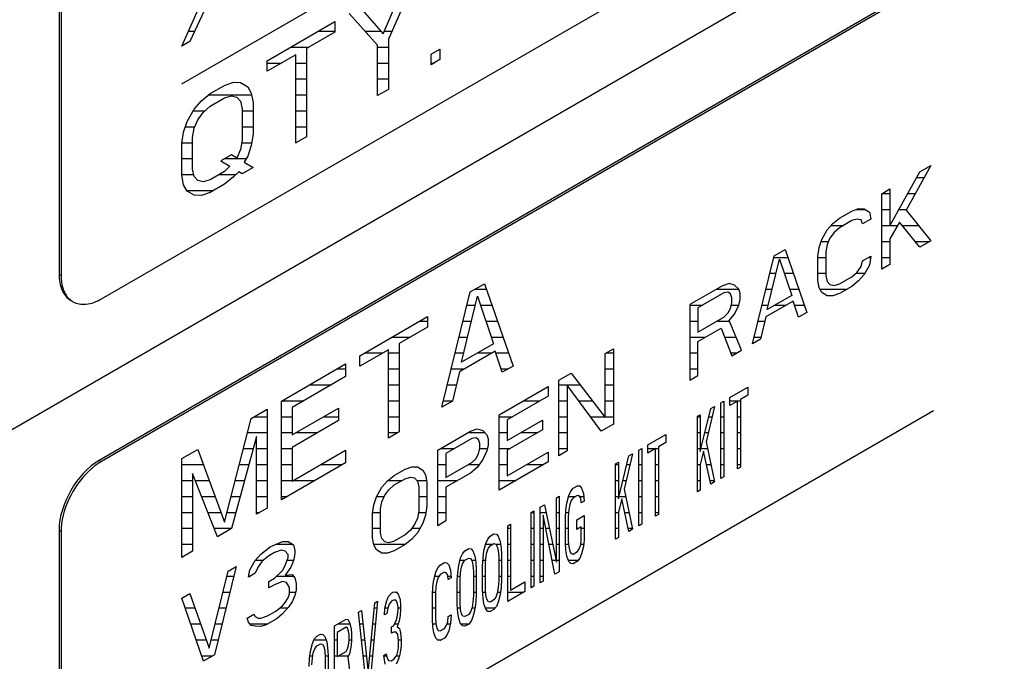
# Model space of a CAD drawing. Header units: millimetres. Extents: x 0 to 5600, y -1552 to 3960.
# Tile 149 of 199: x 4809 to 4843, y 2500 to 2522. Entities that reach past the tile are written whole.
import ezdxf

# ---------------------------------------------------------------- set-up
doc = ezdxf.new("R2010")
doc.units = ezdxf.units.MM
doc.header["$LTSCALE"] = 308
doc.layers.get('0').update_dxf_attribs({"linetype": 'CONTINUOUS'})

msp = doc.modelspace()

# ---------------------------------------------------------------- linework, layer by layer
at = {"color": 7, "linetype": 'Continuous'}
for p, q in [((4605.406, 2390.465), (4890.016, 2554.783)), ((4811.71, 2512.35), (4879.592, 2551.541)), ((4810.225, 2549.133), (4810.225, 2513.207)), ((4810.296, 2549.093), (4810.296, 2513.166)), ((4879.521, 2545.867), (4811.639, 2506.675)), ((4879.592, 2545.826), (4811.71, 2506.634)), ((4814.538, 2519.903), (4840.97, 2535.163)), ((4822.803, 2523.755), (4821.801, 2521.479)), ((4821.613, 2521.666), (4822.427, 2523.538)), ((4814.538, 2521.229), (4815.352, 2523.054)), ((4815.496, 2522.855), (4814.826, 2521.395)), ((4821.425, 2521.262), (4820.424, 2522.382)), ((4820.799, 2522.599), (4821.613, 2521.666)), ((4817.544, 2520.719), (4819.923, 2522.093)), ((4819.923, 2522.093), (4819.923, 2521.723)), ((4819.923, 2521.723), (4818.921, 2521.145)), ((4814.826, 2521.395), (4814.538, 2521.229)), ((4821.801, 2521.479), (4821.801, 2519.707)), ((4818.921, 2521.145), (4818.921, 2518.044)), ((4821.425, 2519.49), (4821.425, 2521.262)), ((4823.304, 2520.944), (4823.617, 2521.124)), ((4823.304, 2520.574), (4823.304, 2520.944)), ((4823.617, 2521.124), (4823.617, 2520.755)), ((4818.545, 2520.928), (4817.544, 2520.35)), ((4817.544, 2520.35), (4817.544, 2520.719)), ((4818.545, 2517.827), (4818.545, 2520.928)), ((4823.617, 2520.755), (4823.304, 2520.574)), ((4816.041, 2519.851), (4816.354, 2519.958)), ((4816.354, 2519.958), (4816.604, 2519.955)), ((4816.604, 2519.955), (4816.855, 2519.805)), ((4815.227, 2519.308), (4815.54, 2519.562)), ((4815.54, 2519.562), (4816.041, 2519.851)), ((4816.855, 2519.805), (4816.98, 2519.582)), ((4816.98, 2519.582), (4817.043, 2519.249)), ((4821.801, 2519.707), (4821.425, 2519.49)), ((4814.977, 2519.015), (4815.227, 2519.308)), ((4815.54, 2519.119), (4816.041, 2519.408)), ((4816.041, 2519.408), (4816.291, 2519.479)), ((4816.291, 2519.479), (4816.479, 2519.44)), ((4816.479, 2519.44), (4816.604, 2519.291)), ((4816.604, 2519.291), (4816.667, 2519.032)), ((4817.043, 2519.249), (4817.043, 2518.141)), ((4814.726, 2518.576), (4814.977, 2519.015)), ((4815.102, 2518.645), (4815.29, 2518.901)), ((4815.29, 2518.901), (4815.54, 2519.119)), ((4816.667, 2519.032), (4816.667, 2517.924)), ((4814.601, 2518.208), (4814.726, 2518.576)), ((4814.977, 2518.351), (4815.102, 2518.645)), ((4814.538, 2517.803), (4814.601, 2518.208)), ((4814.914, 2518.02), (4814.977, 2518.351)), ((4814.914, 2516.912), (4814.914, 2518.02)), ((4816.667, 2517.924), (4816.604, 2517.593)), ((4817.043, 2518.141), (4816.98, 2517.736)), ((4818.921, 2518.044), (4818.545, 2517.827)), ((4814.538, 2516.695), (4814.538, 2517.803)), ((4816.604, 2517.593), (4816.479, 2517.299)), ((4816.98, 2517.736), (4816.855, 2517.368)), ((4816.291, 2517.412), (4815.916, 2517.195)), ((4815.916, 2517.195), (4816.229, 2517.007)), ((4816.479, 2517.299), (4816.291, 2517.412)), ((4816.855, 2517.368), (4816.73, 2517.148)), ((4816.73, 2517.148), (4817.043, 2516.96)), ((4814.977, 2516.653), (4814.914, 2516.912)), ((4816.041, 2516.824), (4815.54, 2516.535)), ((4816.229, 2517.007), (4816.041, 2516.824)), ((4816.542, 2516.818), (4816.354, 2516.636)), ((4816.667, 2516.743), (4816.542, 2516.818)), ((4817.043, 2516.96), (4816.667, 2516.743)), ((4839.434, 2514.912), (4840.488, 2516.819)), ((4840.871, 2517.04), (4840.009, 2515.47)), ((4840.488, 2516.819), (4840.871, 2517.04)), ((4814.601, 2516.362), (4814.538, 2516.695)), ((4815.102, 2516.504), (4814.977, 2516.653)), ((4815.29, 2516.464), (4815.102, 2516.504)), ((4815.54, 2516.535), (4815.29, 2516.464)), ((4816.354, 2516.636), (4816.041, 2516.381)), ((4814.726, 2516.139), (4814.601, 2516.362)), ((4814.977, 2515.988), (4814.726, 2516.139)), ((4815.54, 2516.092), (4815.227, 2515.985)), ((4816.041, 2516.381), (4815.54, 2516.092)), ((4839.147, 2516.045), (4839.434, 2516.211)), ((4839.434, 2516.211), (4839.434, 2514.912)), ((4815.227, 2515.985), (4814.977, 2515.988)), ((4839.147, 2513.392), (4839.147, 2516.045)), ((4837.663, 2515.188), (4838.094, 2515.437)), ((4838.094, 2515.437), (4838.333, 2515.519)), ((4838.333, 2515.519), (4838.525, 2515.516)), ((4838.525, 2515.516), (4838.716, 2515.401)), ((4838.716, 2515.401), (4838.764, 2515.147)), ((4840.009, 2515.47), (4840.871, 2514.387)), ((4837.424, 2514.994), (4837.663, 2515.188)), ((4838.094, 2515.098), (4837.663, 2514.85)), ((4838.285, 2515.152), (4838.094, 2515.098)), ((4838.429, 2515.122), (4838.285, 2515.152)), ((4838.477, 2514.981), (4838.429, 2515.122)), ((4838.764, 2515.147), (4838.477, 2514.981)), ((4839.769, 2515.049), (4839.434, 2514.461)), ((4840.488, 2514.165), (4839.769, 2515.049)), ((4837.041, 2514.434), (4837.232, 2514.77)), ((4837.232, 2514.77), (4837.424, 2514.994)), ((4837.663, 2514.85), (4837.471, 2514.682)), ((4836.945, 2514.153), (4837.041, 2514.434)), ((4837.328, 2514.487), (4837.232, 2514.262)), ((4837.471, 2514.682), (4837.328, 2514.487)), ((4839.434, 2514.461), (4839.434, 2513.557)), ((4840.871, 2514.387), (4840.488, 2514.165)), ((4835.365, 2513.861), (4835.748, 2514.083)), ((4835.748, 2514.083), (4836.514, 2511.871)), ((4836.897, 2513.843), (4836.945, 2514.153)), ((4837.232, 2514.262), (4837.184, 2514.008)), ((4834.599, 2510.766), (4835.365, 2513.861)), ((4835.125, 2511.973), (4835.556, 2513.746)), ((4835.556, 2513.746), (4835.987, 2512.471)), ((4836.897, 2512.996), (4836.897, 2513.843)), ((4837.184, 2514.008), (4837.184, 2513.162)), ((4838.429, 2513.485), (4838.477, 2513.682)), ((4838.477, 2513.682), (4838.764, 2513.848)), ((4838.764, 2513.848), (4838.716, 2513.538)), ((4838.285, 2513.289), (4838.429, 2513.485)), ((4838.716, 2513.538), (4838.525, 2513.202)), ((4839.434, 2513.557), (4839.147, 2513.392)), ((4810.225, 2513.207), (4810.296, 2513.166)), ((4836.945, 2512.741), (4836.897, 2512.996)), ((4837.184, 2513.162), (4837.232, 2512.963)), ((4837.663, 2512.873), (4838.094, 2513.122)), ((4838.094, 2513.122), (4838.285, 2513.289)), ((4838.333, 2512.978), (4838.094, 2512.783)), ((4838.525, 2513.202), (4838.333, 2512.978)), ((4824.681, 2512.592), (4825.182, 2512.881)), ((4825.182, 2512.881), (4826.184, 2509.99)), ((4833.546, 2512.811), (4832.396, 2512.148)), ((4833.785, 2512.893), (4833.546, 2512.811)), ((4833.976, 2512.834), (4833.785, 2512.893)), ((4834.12, 2512.691), (4833.976, 2512.834)), ((4834.168, 2512.549), (4834.12, 2512.691)), ((4837.041, 2512.571), (4836.945, 2512.741)), ((4837.232, 2512.963), (4837.328, 2512.849)), ((4837.328, 2512.849), (4837.471, 2512.819)), ((4837.471, 2512.819), (4837.663, 2512.873)), ((4838.094, 2512.783), (4837.663, 2512.535)), ((4823.679, 2508.544), (4824.681, 2512.592)), ((4824.368, 2510.123), (4824.931, 2512.441)), ((4824.931, 2512.441), (4825.495, 2510.773)), ((4833.593, 2512.556), (4832.684, 2512.031)), ((4833.737, 2512.583), (4833.593, 2512.556)), ((4833.833, 2512.525), (4833.737, 2512.583)), ((4833.881, 2512.384), (4833.833, 2512.525)), ((4833.881, 2512.214), (4833.881, 2512.384)), ((4834.12, 2512.127), (4834.168, 2512.324)), ((4834.168, 2512.324), (4834.168, 2512.549)), ((4835.987, 2512.471), (4835.125, 2511.973)), ((4837.232, 2512.455), (4837.041, 2512.571)), ((4837.424, 2512.453), (4837.232, 2512.455)), ((4837.663, 2512.535), (4837.424, 2512.453)), ((4832.396, 2512.148), (4832.396, 2509.494)), ((4832.684, 2512.031), (4832.684, 2511.184)), ((4833.737, 2511.849), (4833.833, 2512.017)), ((4833.833, 2512.017), (4833.881, 2512.214)), ((4833.976, 2511.818), (4834.12, 2512.127)), ((4836.035, 2512.272), (4835.078, 2511.72)), ((4836.227, 2511.705), (4836.035, 2512.272)), ((4820.799, 2510.351), (4823.178, 2511.725)), ((4823.178, 2511.725), (4823.178, 2511.356)), ((4832.684, 2511.184), (4833.593, 2511.71)), ((4833.593, 2511.71), (4833.737, 2511.849)), ((4833.785, 2511.594), (4833.976, 2511.818)), ((4834.216, 2510.544), (4833.785, 2511.594)), ((4835.078, 2511.72), (4834.886, 2510.931)), ((4836.514, 2511.871), (4836.227, 2511.705)), ((4823.178, 2511.356), (4822.177, 2510.777)), ((4832.684, 2510.846), (4833.498, 2511.315)), ((4833.498, 2511.315), (4833.881, 2510.351)), ((4834.886, 2510.931), (4834.599, 2510.766)), ((4821.801, 2510.56), (4820.799, 2509.982)), ((4821.801, 2507.459), (4821.801, 2510.56)), ((4822.177, 2510.777), (4822.177, 2507.676)), ((4825.495, 2510.773), (4824.368, 2510.123)), ((4829.428, 2510.434), (4829.715, 2510.6)), ((4829.715, 2510.6), (4829.715, 2507.946)), ((4832.684, 2509.66), (4832.684, 2510.846)), ((4820.799, 2509.982), (4820.799, 2510.351)), ((4825.557, 2510.514), (4824.305, 2509.791)), ((4825.808, 2509.773), (4825.557, 2510.514)), ((4829.428, 2508.176), (4829.428, 2510.434)), ((4833.881, 2510.351), (4834.216, 2510.544)), ((4818.044, 2508.761), (4820.298, 2510.062)), ((4820.298, 2510.062), (4820.298, 2509.619)), ((4826.184, 2509.99), (4825.808, 2509.773)), ((4820.298, 2509.619), (4818.42, 2508.535)), ((4824.305, 2509.791), (4824.055, 2508.761)), ((4827.8, 2509.494), (4828.231, 2509.743)), ((4828.231, 2509.743), (4829.428, 2508.176)), ((4832.396, 2509.494), (4832.684, 2509.66)), ((4825.694, 2508.278), (4827.417, 2509.273)), ((4827.417, 2509.273), (4827.417, 2508.934)), ((4827.8, 2506.84), (4827.8, 2509.494)), ((4829.284, 2507.697), (4828.088, 2509.321)), ((4828.088, 2509.321), (4828.088, 2507.006)), ((4833.809, 2508.881), (4834.446, 2509.248)), ((4834.446, 2509.248), (4834.446, 2508.966)), ((4827.417, 2508.934), (4825.981, 2508.105)), ((4833.809, 2508.598), (4833.809, 2508.881)), ((4834.446, 2508.966), (4834.177, 2508.811)), ((4816.98, 2508.146), (4817.544, 2508.471)), ((4817.544, 2508.471), (4817.544, 2505.001)), ((4818.044, 2505.291), (4818.044, 2508.761)), ((4818.42, 2508.535), (4818.42, 2507.575)), ((4818.42, 2507.575), (4820.048, 2508.515)), ((4820.048, 2508.515), (4820.048, 2508.072)), ((4824.055, 2508.761), (4823.679, 2508.544)), ((4832.77, 2506.982), (4833.139, 2508.494)), ((4833.273, 2508.571), (4832.971, 2507.324)), ((4833.139, 2508.494), (4833.273, 2508.571)), ((4833.49, 2508.697), (4833.591, 2508.755)), ((4833.49, 2506.043), (4833.49, 2508.697)), ((4833.591, 2508.755), (4833.591, 2506.101)), ((4834.077, 2508.753), (4833.809, 2508.598)), ((4834.077, 2506.382), (4834.077, 2508.753)), ((4834.177, 2508.811), (4834.177, 2506.44)), ((4814.538, 2493.162), (4840.97, 2508.422)), ((4816.041, 2504.503), (4816.98, 2508.146)), ((4825.694, 2505.624), (4825.694, 2508.278)), ((4832.669, 2508.223), (4832.77, 2508.281)), ((4832.669, 2505.569), (4832.669, 2508.223)), ((4832.77, 2508.281), (4832.77, 2506.982)), ((4820.048, 2508.072), (4818.42, 2507.132)), ((4824.688, 2507.697), (4824.928, 2507.779)), ((4824.928, 2507.779), (4825.119, 2507.72)), ((4825.981, 2508.105), (4825.981, 2507.371)), ((4825.981, 2507.371), (4827.226, 2508.09)), ((4827.226, 2508.09), (4827.226, 2507.751)), ((4829.715, 2507.946), (4829.284, 2507.697)), ((4817.168, 2507.516), (4816.291, 2504.278)), ((4817.168, 2504.784), (4817.168, 2507.516)), ((4822.177, 2507.676), (4821.801, 2507.459)), ((4823.539, 2507.034), (4824.688, 2507.697)), ((4824.736, 2507.443), (4823.827, 2506.918)), ((4824.88, 2507.469), (4824.736, 2507.443)), ((4824.976, 2507.412), (4824.88, 2507.469)), ((4825.119, 2507.72), (4825.263, 2507.577)), ((4825.263, 2507.577), (4825.311, 2507.436)), ((4825.311, 2507.436), (4825.311, 2507.21)), ((4827.226, 2507.751), (4825.981, 2507.032)), ((4830.927, 2507.217), (4831.563, 2507.584)), ((4831.563, 2507.584), (4831.563, 2507.302)), ((4818.42, 2507.132), (4818.42, 2505.95)), ((4825.023, 2507.27), (4824.976, 2507.412)), ((4824.976, 2506.903), (4825.023, 2507.1)), ((4825.023, 2507.1), (4825.023, 2507.27)), ((4825.311, 2507.21), (4825.263, 2507.013)), ((4830.608, 2507.033), (4830.709, 2507.091)), ((4830.709, 2507.091), (4830.709, 2504.437)), ((4830.927, 2506.934), (4830.927, 2507.217)), ((4831.195, 2507.089), (4830.927, 2506.934)), ((4831.195, 2504.718), (4831.195, 2507.089)), ((4831.563, 2507.302), (4831.295, 2507.147)), ((4831.295, 2507.147), (4831.295, 2504.776)), ((4832.971, 2507.324), (4833.273, 2505.917)), ((4814.538, 2506.736), (4815.102, 2507.062)), ((4815.102, 2507.062), (4816.041, 2504.503)), ((4818.42, 2505.95), (4820.298, 2507.035)), ((4820.298, 2507.035), (4820.298, 2506.592)), ((4823.539, 2504.38), (4823.539, 2507.034)), ((4823.827, 2506.918), (4823.827, 2506.071)), ((4824.88, 2506.735), (4824.976, 2506.903)), ((4825.263, 2507.013), (4825.119, 2506.704)), ((4825.981, 2507.032), (4825.981, 2506.129)), ((4825.981, 2506.129), (4827.417, 2506.958)), ((4827.417, 2506.958), (4827.417, 2506.619)), ((4828.088, 2507.006), (4827.8, 2506.84)), ((4829.888, 2505.318), (4830.256, 2506.83)), ((4830.39, 2506.907), (4830.089, 2505.66)), ((4830.256, 2506.83), (4830.39, 2506.907)), ((4830.608, 2504.379), (4830.608, 2507.033)), ((4832.887, 2506.993), (4832.77, 2506.531)), ((4833.139, 2505.84), (4832.887, 2506.993)), ((4811.639, 2506.675), (4811.71, 2506.634)), ((4814.538, 2503.266), (4814.538, 2506.736)), ((4820.298, 2506.592), (4818.044, 2505.291)), ((4822.39, 2506.371), (4822.63, 2506.452)), ((4822.63, 2506.452), (4822.821, 2506.45)), ((4822.821, 2506.45), (4823.013, 2506.335)), ((4823.827, 2506.071), (4824.736, 2506.596)), ((4824.928, 2506.424), (4824.688, 2506.229)), ((4824.736, 2506.596), (4824.88, 2506.735)), ((4825.119, 2506.704), (4824.928, 2506.424)), ((4827.417, 2506.619), (4825.694, 2505.624)), ((4829.787, 2506.559), (4829.888, 2506.617)), ((4829.787, 2503.905), (4829.787, 2506.559)), ((4829.888, 2506.617), (4829.888, 2505.318)), ((4832.77, 2506.531), (4832.77, 2505.627)), ((4834.177, 2506.44), (4834.077, 2506.382)), ((4815.791, 2503.989), (4814.914, 2506.215)), ((4814.914, 2506.215), (4814.914, 2503.483)), ((4821.768, 2505.955), (4822.007, 2506.149)), ((4822.007, 2506.149), (4822.39, 2506.371)), ((4822.39, 2506.032), (4822.582, 2506.086)), ((4822.582, 2506.086), (4822.725, 2506.056)), ((4822.725, 2506.056), (4822.821, 2505.942)), ((4823.013, 2506.335), (4823.108, 2506.164)), ((4823.108, 2506.164), (4823.156, 2505.91)), ((4824.688, 2506.229), (4823.827, 2505.732)), ((4833.591, 2506.101), (4833.49, 2506.043)), ((4821.385, 2505.395), (4821.576, 2505.731)), ((4821.576, 2505.731), (4821.768, 2505.955)), ((4821.816, 2505.644), (4822.007, 2505.811)), ((4822.007, 2505.811), (4822.39, 2506.032)), ((4822.821, 2505.942), (4822.869, 2505.744)), ((4822.869, 2505.744), (4822.869, 2504.897)), ((4823.156, 2505.91), (4823.156, 2505.063)), ((4823.827, 2505.732), (4823.827, 2504.546)), ((4828.296, 2505.698), (4828.447, 2505.785)), ((4828.447, 2505.785), (4828.53, 2505.777)), ((4828.53, 2505.777), (4828.597, 2505.702)), ((4828.597, 2505.702), (4828.664, 2505.515)), ((4833.273, 2505.917), (4833.139, 2505.84)), ((4821.289, 2505.114), (4821.385, 2505.395)), ((4821.576, 2505.223), (4821.672, 2505.448)), ((4821.672, 2505.448), (4821.816, 2505.644)), ((4827.709, 2505.359), (4827.81, 2505.417)), ((4827.709, 2503.101), (4827.709, 2505.359)), ((4827.81, 2505.417), (4827.81, 2502.764)), ((4828.078, 2505.177), (4828.145, 2505.441)), ((4828.145, 2505.441), (4828.212, 2505.593)), ((4828.212, 2505.593), (4828.296, 2505.698)), ((4828.296, 2505.359), (4828.229, 2505.264)), ((4828.447, 2505.446), (4828.296, 2505.359)), ((4828.514, 2505.428), (4828.447, 2505.446)), ((4828.564, 2505.344), (4828.514, 2505.428)), ((4828.664, 2505.515), (4828.681, 2505.243)), ((4830.089, 2505.66), (4830.39, 2504.253)), ((4832.77, 2505.627), (4832.669, 2505.569)), ((4821.241, 2504.804), (4821.289, 2505.114)), ((4821.528, 2504.97), (4821.576, 2505.223)), ((4823.156, 2505.063), (4823.108, 2504.753)), ((4827.14, 2505.03), (4827.29, 2505.117)), ((4827.14, 2502.377), (4827.14, 2505.03)), ((4827.29, 2505.117), (4827.709, 2503.101)), ((4828.044, 2504.932), (4828.078, 2505.177)), ((4828.179, 2505.122), (4828.145, 2504.933)), ((4828.229, 2505.264), (4828.179, 2505.122)), ((4828.581, 2505.185), (4828.564, 2505.344)), ((4828.681, 2505.243), (4828.581, 2505.185)), ((4830.005, 2505.329), (4829.888, 2504.867)), ((4830.256, 2504.176), (4830.005, 2505.329)), ((4817.544, 2505.001), (4817.168, 2504.784)), ((4821.241, 2503.957), (4821.241, 2504.804)), ((4821.528, 2504.123), (4821.528, 2504.97)), ((4822.869, 2504.897), (4822.821, 2504.643)), ((4823.108, 2504.753), (4823.013, 2504.472)), ((4826.821, 2504.846), (4826.922, 2504.904)), ((4826.821, 2502.193), (4826.821, 2504.846)), ((4826.922, 2504.904), (4826.922, 2502.251)), ((4827.659, 2502.676), (4827.24, 2504.749)), ((4827.24, 2504.749), (4827.24, 2502.435)), ((4828.028, 2504.64), (4828.044, 2504.932)), ((4828.145, 2504.933), (4828.128, 2504.698)), ((4828.128, 2504.698), (4828.128, 2503.851)), ((4828.43, 2504.589), (4828.681, 2504.735)), ((4828.681, 2504.735), (4828.681, 2503.888)), ((4829.888, 2504.867), (4829.888, 2503.963)), ((4831.295, 2504.776), (4831.195, 2504.718)), ((4822.725, 2504.419), (4822.582, 2504.223)), ((4822.821, 2504.643), (4822.725, 2504.419)), ((4823.013, 2504.472), (4822.821, 2504.135)), ((4823.827, 2504.546), (4823.539, 2504.38)), ((4826, 2504.372), (4826.101, 2504.43)), ((4826, 2501.719), (4826, 2504.372)), ((4826.101, 2504.43), (4826.101, 2502.115)), ((4828.028, 2503.793), (4828.028, 2504.64)), ((4828.43, 2504.251), (4828.43, 2504.589)), ((4828.581, 2504.338), (4828.43, 2504.251)), ((4828.581, 2503.886), (4828.581, 2504.338)), ((4830.709, 2504.437), (4830.608, 2504.379)), ((4810.225, 2504.226), (4810.296, 2504.185)), ((4810.225, 2504.226), (4810.225, 2468.3)), ((4810.296, 2504.185), (4810.296, 2468.259)), ((4816.291, 2504.278), (4815.791, 2503.989)), ((4821.576, 2503.925), (4821.528, 2504.123)), ((4822.39, 2504.056), (4822.007, 2503.835)), ((4822.582, 2504.223), (4822.39, 2504.056)), ((4822.821, 2504.135), (4822.63, 2503.912)), ((4825.296, 2503.909), (4825.38, 2504.014)), ((4825.38, 2504.014), (4825.514, 2504.092)), ((4825.514, 2504.092), (4825.598, 2504.084)), ((4825.598, 2504.084), (4825.665, 2504.009)), ((4825.665, 2504.009), (4825.732, 2503.822)), ((4830.39, 2504.253), (4830.256, 2504.176)), ((4817.315, 2503.384), (4817.65, 2503.634)), ((4817.65, 2503.634), (4817.746, 2503.689)), ((4817.746, 2503.689), (4818.081, 2503.826)), ((4818.081, 2503.826), (4818.273, 2503.824)), ((4818.273, 2503.824), (4818.464, 2503.709)), ((4818.464, 2503.709), (4818.512, 2503.511)), ((4821.289, 2503.702), (4821.241, 2503.957)), ((4821.385, 2503.532), (4821.289, 2503.702)), ((4821.672, 2503.811), (4821.576, 2503.925)), ((4821.816, 2503.781), (4821.672, 2503.811)), ((4822.007, 2503.835), (4821.816, 2503.781)), ((4822.39, 2503.717), (4822.007, 2503.496)), ((4822.63, 2503.912), (4822.39, 2503.717)), ((4825.162, 2503.493), (4825.229, 2503.758)), ((4825.229, 2503.758), (4825.296, 2503.909)), ((4825.313, 2503.58), (4825.38, 2503.676)), ((4825.38, 2503.676), (4825.514, 2503.753)), ((4825.514, 2503.753), (4825.581, 2503.735)), ((4825.581, 2503.735), (4825.631, 2503.651)), ((4825.631, 2503.651), (4825.665, 2503.501)), ((4825.732, 2503.822), (4825.766, 2503.616)), ((4828.044, 2503.52), (4828.028, 2503.793)), ((4828.128, 2503.851), (4828.145, 2503.635)), ((4828.145, 2503.635), (4828.179, 2503.484)), ((4828.514, 2503.565), (4828.564, 2503.707)), ((4828.564, 2503.707), (4828.581, 2503.886)), ((4828.664, 2503.652), (4828.597, 2503.388)), ((4828.681, 2503.888), (4828.664, 2503.652)), ((4829.888, 2503.963), (4829.787, 2503.905)), ((4814.914, 2503.483), (4814.538, 2503.266)), ((4817.124, 2503.161), (4817.315, 2503.384)), ((4817.603, 2503.324), (4817.363, 2503.13)), ((4817.794, 2503.435), (4817.603, 2503.324)), ((4818.033, 2503.516), (4817.794, 2503.435)), ((4818.177, 2503.486), (4818.033, 2503.516)), ((4818.273, 2503.372), (4818.177, 2503.486)), ((4818.273, 2503.259), (4818.273, 2503.372)), ((4818.512, 2503.398), (4818.464, 2503.144)), ((4818.512, 2503.511), (4818.512, 2503.398)), ((4821.576, 2503.416), (4821.385, 2503.532)), ((4821.768, 2503.414), (4821.576, 2503.416)), ((4822.007, 2503.496), (4821.768, 2503.414)), ((4824.341, 2503.245), (4824.408, 2503.397)), ((4824.408, 2503.397), (4824.492, 2503.502)), ((4824.492, 2503.502), (4824.626, 2503.579)), ((4824.626, 2503.579), (4824.71, 2503.571)), ((4824.71, 2503.571), (4824.777, 2503.497)), ((4824.777, 2503.497), (4824.844, 2503.31)), ((4824.844, 2503.31), (4824.877, 2503.103)), ((4825.129, 2503.248), (4825.162, 2503.493)), ((4825.229, 2503.25), (4825.263, 2503.438)), ((4825.263, 2503.438), (4825.313, 2503.58)), ((4825.665, 2503.501), (4825.682, 2503.285)), ((4825.682, 2503.285), (4825.682, 2502.438)), ((4825.766, 2503.616), (4825.782, 2503.343)), ((4825.782, 2503.343), (4825.782, 2502.496)), ((4828.078, 2503.314), (4828.044, 2503.52)), ((4828.145, 2503.126), (4828.078, 2503.314)), ((4828.179, 2503.484), (4828.229, 2503.401)), ((4828.229, 2503.401), (4828.296, 2503.383)), ((4828.296, 2503.383), (4828.447, 2503.47)), ((4828.447, 2503.47), (4828.514, 2503.565)), ((4828.597, 2503.388), (4828.53, 2503.236)), ((4816.453, 2502.943), (4815.687, 2499.847)), ((4816.166, 2502.777), (4816.453, 2502.943)), ((4816.932, 2502.824), (4817.124, 2503.161)), ((4817.22, 2502.934), (4817.124, 2502.709)), ((4817.363, 2503.13), (4817.22, 2502.934)), ((4818.081, 2502.81), (4818.177, 2502.978)), ((4818.177, 2502.978), (4818.273, 2503.259)), ((4818.464, 2503.144), (4818.369, 2502.92)), ((4823.537, 2502.894), (4823.621, 2502.999)), ((4823.621, 2502.999), (4823.771, 2503.086)), ((4823.771, 2503.086), (4823.855, 2503.077)), ((4823.855, 2503.077), (4823.922, 2503.003)), ((4823.922, 2503.003), (4823.989, 2502.816)), ((4824.241, 2502.735), (4824.274, 2502.981)), ((4824.274, 2502.981), (4824.341, 2503.245)), ((4824.375, 2502.926), (4824.425, 2503.068)), ((4824.425, 2503.068), (4824.492, 2503.163)), ((4824.492, 2503.163), (4824.626, 2503.24)), ((4824.626, 2503.24), (4824.693, 2503.222)), ((4824.693, 2503.222), (4824.743, 2503.139)), ((4824.743, 2503.139), (4824.777, 2502.989)), ((4824.777, 2502.989), (4824.794, 2502.772)), ((4824.877, 2503.103), (4824.894, 2502.83)), ((4825.112, 2502.956), (4825.129, 2503.248)), ((4825.112, 2502.109), (4825.112, 2502.956)), ((4825.213, 2503.014), (4825.229, 2503.25)), ((4825.213, 2502.167), (4825.213, 2503.014)), ((4828.212, 2503.052), (4828.145, 2503.126)), ((4828.296, 2503.044), (4828.212, 2503.052)), ((4828.447, 2503.131), (4828.296, 2503.044)), ((4828.53, 2503.236), (4828.447, 2503.131)), ((4815.496, 2500.075), (4816.166, 2502.777)), ((4816.884, 2502.571), (4816.932, 2502.824)), ((4817.124, 2502.709), (4816.884, 2502.571)), ((4817.794, 2502.531), (4818.081, 2502.81)), ((4818.369, 2502.92), (4818.177, 2502.64)), ((4818.177, 2502.64), (4818.416, 2502.665)), ((4818.416, 2502.665), (4818.512, 2502.551)), ((4823.403, 2502.478), (4823.47, 2502.742)), ((4823.47, 2502.742), (4823.537, 2502.894)), ((4823.621, 2502.66), (4823.554, 2502.565)), ((4823.771, 2502.747), (4823.621, 2502.66)), ((4823.838, 2502.729), (4823.771, 2502.747)), ((4823.889, 2502.645), (4823.838, 2502.729)), ((4823.906, 2502.485), (4823.889, 2502.645)), ((4823.989, 2502.816), (4824.006, 2502.543)), ((4824.224, 2502.443), (4824.241, 2502.735)), ((4824.324, 2502.501), (4824.341, 2502.737)), ((4824.341, 2502.737), (4824.375, 2502.926)), ((4824.794, 2502.772), (4824.794, 2501.925)), ((4824.894, 2502.83), (4824.894, 2501.984)), ((4827.81, 2502.764), (4827.659, 2502.676)), ((4817.603, 2502.421), (4817.794, 2502.531)), ((4817.603, 2502.195), (4817.603, 2502.421)), ((4817.794, 2502.306), (4817.603, 2502.195)), ((4818.081, 2502.415), (4817.794, 2502.306)), ((4818.225, 2502.385), (4818.081, 2502.415)), ((4818.321, 2502.214), (4818.225, 2502.385)), ((4818.512, 2502.551), (4818.56, 2502.353)), ((4818.56, 2502.353), (4818.56, 2502.127)), ((4823.369, 2502.232), (4823.403, 2502.478)), ((4823.503, 2502.423), (4823.47, 2502.234)), ((4823.554, 2502.565), (4823.503, 2502.423)), ((4824.006, 2502.543), (4823.906, 2502.485)), ((4824.224, 2501.597), (4824.224, 2502.443)), ((4824.324, 2501.655), (4824.324, 2502.501)), ((4825.682, 2502.438), (4825.665, 2502.203)), ((4825.782, 2502.496), (4825.766, 2502.204)), ((4826.101, 2502.115), (4826.603, 2502.406)), ((4826.603, 2502.406), (4826.603, 2502.067)), ((4826.922, 2502.251), (4826.821, 2502.193)), ((4827.24, 2502.435), (4827.14, 2502.377)), ((4814.538, 2501.837), (4814.826, 2502.003)), ((4814.826, 2502.003), (4815.496, 2500.075)), ((4818.273, 2501.848), (4818.321, 2501.989)), ((4818.321, 2501.989), (4818.321, 2502.214)), ((4818.512, 2501.93), (4818.416, 2501.705)), ((4818.56, 2502.127), (4818.512, 2501.93)), ((4821.744, 2501.746), (4821.811, 2501.897)), ((4821.811, 2501.897), (4821.928, 2502.021)), ((4821.928, 2502.021), (4821.962, 2502.041)), ((4821.962, 2502.041), (4822.079, 2502.052)), ((4822.079, 2502.052), (4822.146, 2501.978)), ((4822.146, 2501.978), (4822.213, 2501.791)), ((4823.353, 2501.94), (4823.369, 2502.232)), ((4823.353, 2501.093), (4823.353, 2501.94)), ((4823.47, 2502.234), (4823.453, 2501.998)), ((4823.453, 2501.998), (4823.453, 2501.151)), ((4824.794, 2501.925), (4824.777, 2501.69)), ((4824.894, 2501.984), (4824.877, 2501.692)), ((4825.129, 2501.837), (4825.112, 2502.109)), ((4825.229, 2501.951), (4825.213, 2502.167)), ((4825.263, 2501.801), (4825.229, 2501.951)), ((4825.631, 2502.014), (4825.581, 2501.872)), ((4825.665, 2502.203), (4825.631, 2502.014)), ((4825.732, 2501.959), (4825.665, 2501.695)), ((4825.766, 2502.204), (4825.732, 2501.959)), ((4826.603, 2502.067), (4826, 2501.719)), ((4815.304, 2499.626), (4814.538, 2501.837)), ((4817.842, 2501.373), (4818.081, 2501.568)), ((4818.081, 2501.568), (4818.177, 2501.68)), ((4818.177, 2501.68), (4818.273, 2501.848)), ((4818.416, 2501.705), (4818.273, 2501.509)), ((4821.09, 2499.223), (4821.325, 2501.673)), ((4821.425, 2501.731), (4821.157, 2498.923)), ((4821.325, 2501.673), (4821.425, 2501.731)), ((4821.677, 2501.481), (4821.744, 2501.746)), ((4821.828, 2501.625), (4821.777, 2501.483)), ((4821.911, 2501.729), (4821.828, 2501.625)), ((4821.978, 2501.768), (4821.911, 2501.729)), ((4822.062, 2501.76), (4821.978, 2501.768)), ((4822.113, 2501.676), (4822.062, 2501.76)), ((4822.146, 2501.526), (4822.113, 2501.676)), ((4822.213, 2501.791), (4822.23, 2501.574)), ((4822.23, 2501.574), (4822.23, 2501.462)), ((4824.241, 2501.324), (4824.224, 2501.597)), ((4824.341, 2501.438), (4824.324, 2501.655)), ((4824.777, 2501.69), (4824.743, 2501.501)), ((4824.877, 2501.692), (4824.844, 2501.446)), ((4825.162, 2501.63), (4825.129, 2501.837)), ((4825.229, 2501.443), (4825.162, 2501.63)), ((4825.313, 2501.717), (4825.263, 2501.801)), ((4825.38, 2501.699), (4825.313, 2501.717)), ((4825.514, 2501.777), (4825.38, 2501.699)), ((4825.581, 2501.872), (4825.514, 2501.777)), ((4825.665, 2501.695), (4825.598, 2501.543)), ((4816.836, 2501.132), (4817.076, 2501.27)), ((4817.076, 2501.27), (4817.124, 2501.185)), ((4817.315, 2501.126), (4817.555, 2501.208)), ((4817.555, 2501.208), (4817.842, 2501.373)), ((4818.081, 2501.286), (4817.89, 2501.119)), ((4818.273, 2501.509), (4818.081, 2501.286)), ((4820.755, 2501.344), (4820.856, 2501.402)), ((4821.023, 2498.845), (4820.755, 2501.344)), ((4820.856, 2501.402), (4821.09, 2499.223)), ((4821.66, 2501.246), (4821.677, 2501.481)), ((4821.744, 2501.294), (4821.66, 2501.246)), ((4821.777, 2501.483), (4821.744, 2501.294)), ((4822.113, 2501.168), (4822.146, 2501.413)), ((4822.146, 2501.413), (4822.146, 2501.526)), ((4822.213, 2501.226), (4822.18, 2501.037)), ((4822.23, 2501.462), (4822.213, 2501.226)), ((4823.906, 2501.187), (4824.006, 2501.245)), ((4824.006, 2501.245), (4823.989, 2500.953)), ((4824.274, 2501.117), (4824.241, 2501.324)), ((4824.375, 2501.288), (4824.341, 2501.438)), ((4824.425, 2501.204), (4824.375, 2501.288)), ((4824.492, 2501.187), (4824.425, 2501.204)), ((4824.626, 2501.264), (4824.492, 2501.187)), ((4824.693, 2501.359), (4824.626, 2501.264)), ((4824.743, 2501.501), (4824.693, 2501.359)), ((4824.844, 2501.446), (4824.777, 2501.182)), ((4825.296, 2501.369), (4825.229, 2501.443)), ((4825.38, 2501.361), (4825.296, 2501.369)), ((4825.514, 2501.438), (4825.38, 2501.361)), ((4825.598, 2501.543), (4825.514, 2501.438)), ((4816.884, 2500.99), (4816.836, 2501.132)), ((4816.98, 2500.876), (4816.884, 2500.99)), ((4817.124, 2500.846), (4816.98, 2500.876)), ((4817.124, 2501.185), (4817.22, 2501.127)), ((4817.22, 2501.127), (4817.315, 2501.126)), ((4817.507, 2500.898), (4817.315, 2500.843)), ((4817.89, 2501.119), (4817.507, 2500.898)), ((4820.303, 2501.083), (4819.901, 2500.851)), ((4820.387, 2501.075), (4820.303, 2501.083)), ((4820.454, 2500.944), (4820.387, 2501.075)), ((4820.504, 2500.747), (4820.454, 2500.944)), ((4821.911, 2500.826), (4821.978, 2500.865)), ((4821.978, 2500.865), (4822.079, 2501.036)), ((4822.079, 2501.036), (4822.113, 2501.168)), ((4822.18, 2501.037), (4822.113, 2500.829)), ((4823.369, 2500.821), (4823.353, 2501.093)), ((4823.453, 2501.151), (4823.47, 2500.935)), ((4823.47, 2500.935), (4823.503, 2500.785)), ((4823.771, 2500.771), (4823.838, 2500.866)), ((4823.838, 2500.866), (4823.889, 2501.008)), ((4823.889, 2501.008), (4823.906, 2501.187)), ((4823.989, 2500.953), (4823.922, 2500.688)), ((4824.341, 2500.93), (4824.274, 2501.117)), ((4824.408, 2500.856), (4824.341, 2500.93)), ((4824.492, 2500.848), (4824.408, 2500.856)), ((4824.626, 2500.925), (4824.492, 2500.848)), ((4824.71, 2501.03), (4824.626, 2500.925)), ((4824.777, 2501.182), (4824.71, 2501.03)), ((4817.315, 2500.843), (4817.124, 2500.846)), ((4819.281, 2500.493), (4819.415, 2500.57)), ((4819.415, 2500.57), (4819.498, 2500.562)), ((4819.498, 2500.562), (4819.565, 2500.488)), ((4819.901, 2500.851), (4819.901, 2498.197)), ((4820.32, 2500.81), (4820.001, 2500.627)), ((4820.001, 2500.627), (4820.001, 2499.78)), ((4820.37, 2500.783), (4820.32, 2500.81)), ((4820.403, 2500.689), (4820.37, 2500.783)), ((4820.42, 2500.53), (4820.403, 2500.689)), ((4820.42, 2500.36), (4820.42, 2500.53)), ((4820.521, 2500.588), (4820.504, 2500.747)), ((4820.521, 2500.362), (4820.521, 2500.588)), ((4821.911, 2500.6), (4821.911, 2500.826)), ((4821.978, 2500.639), (4821.911, 2500.6)), ((4822.079, 2500.64), (4821.978, 2500.639)), ((4822.129, 2500.557), (4822.079, 2500.64)), ((4822.113, 2500.829), (4822.196, 2500.765)), ((4822.163, 2500.35), (4822.129, 2500.557)), ((4822.196, 2500.765), (4822.23, 2500.615)), ((4822.23, 2500.615), (4822.247, 2500.398)), ((4823.403, 2500.614), (4823.369, 2500.821)), ((4823.47, 2500.427), (4823.403, 2500.614)), ((4823.503, 2500.785), (4823.554, 2500.701)), ((4823.554, 2500.701), (4823.621, 2500.684)), ((4823.621, 2500.684), (4823.771, 2500.771)), ((4823.855, 2500.537), (4823.771, 2500.432)), ((4823.922, 2500.688), (4823.855, 2500.537)), ((4819.063, 2499.972), (4819.13, 2500.236)), ((4819.13, 2500.236), (4819.197, 2500.388)), ((4819.197, 2500.388), (4819.281, 2500.493)), ((4819.281, 2500.154), (4819.415, 2500.231)), ((4819.415, 2500.231), (4819.482, 2500.214)), ((4819.482, 2500.214), (4819.532, 2500.13)), ((4819.565, 2500.488), (4819.633, 2500.301)), ((4819.633, 2500.301), (4819.666, 2500.094)), ((4820.37, 2500.049), (4820.403, 2500.181)), ((4820.403, 2500.181), (4820.42, 2500.36)), ((4820.454, 2499.928), (4820.504, 2500.183)), ((4820.504, 2500.183), (4820.521, 2500.362)), ((4822.163, 2500.124), (4822.163, 2500.35)), ((4822.247, 2500.173), (4822.23, 2499.994)), ((4822.247, 2500.398), (4822.247, 2500.173)), ((4823.537, 2500.353), (4823.47, 2500.427)), ((4823.621, 2500.345), (4823.537, 2500.353)), ((4823.771, 2500.432), (4823.621, 2500.345)), ((4815.687, 2499.847), (4815.304, 2499.626)), ((4819.029, 2499.727), (4819.063, 2499.972)), ((4819.13, 2499.728), (4819.163, 2499.917)), ((4819.163, 2499.917), (4819.214, 2500.059)), ((4819.214, 2500.059), (4819.281, 2500.154)), ((4819.532, 2500.13), (4819.565, 2499.98)), ((4819.565, 2499.98), (4819.582, 2499.764)), ((4819.666, 2500.094), (4819.683, 2499.822)), ((4819.683, 2499.822), (4819.683, 2498.975)), ((4820.001, 2499.78), (4820.32, 2499.963)), ((4820.32, 2499.963), (4820.37, 2500.049)), ((4820.387, 2499.776), (4820.454, 2499.928)), ((4821.643, 2499.824), (4821.727, 2499.873)), ((4821.66, 2499.665), (4821.643, 2499.824)), ((4821.727, 2499.873), (4821.744, 2499.769)), ((4822.079, 2499.794), (4822.113, 2499.869)), ((4822.113, 2499.869), (4822.146, 2500.002)), ((4822.146, 2500.002), (4822.163, 2500.124)), ((4822.23, 2499.994), (4822.196, 2499.805)), ((4819.013, 2499.435), (4819.029, 2499.727)), ((4819.113, 2499.493), (4819.13, 2499.728)), ((4819.582, 2499.764), (4819.582, 2498.917)), ((4820.537, 2498.565), (4820.387, 2499.776)), ((4821.694, 2499.515), (4821.66, 2499.665)), ((4821.744, 2499.769), (4821.777, 2499.676)), ((4821.777, 2499.676), (4821.811, 2499.639)), ((4821.811, 2499.639), (4821.895, 2499.631)), ((4821.895, 2499.631), (4821.995, 2499.689)), ((4821.995, 2499.689), (4822.079, 2499.794)), ((4822.146, 2499.663), (4822.079, 2499.511)), ((4822.196, 2499.805), (4822.146, 2499.663))]:
    msp.add_line(p, q, dxfattribs=at)
at = {"color": 2, "linetype": 'Continuous'}
for p, q in [((4814.774, 2521.757), (4814.992, 2521.757)), ((4819.341, 2521.757), (4819.923, 2521.757)), ((4820.983, 2521.757), (4821.534, 2521.757)), ((4821.653, 2521.757), (4821.923, 2521.757)), ((4818.371, 2521.197), (4819.011, 2521.197)), ((4821.425, 2521.197), (4821.801, 2521.197)), ((4817.544, 2520.637), (4818.041, 2520.637)), ((4818.545, 2520.637), (4818.921, 2520.637)), ((4821.425, 2520.637), (4821.801, 2520.637)), ((4823.304, 2520.637), (4823.412, 2520.637)), ((4818.545, 2520.077), (4818.921, 2520.077)), ((4821.425, 2520.077), (4821.801, 2520.077)), ((4815.484, 2519.517), (4816.992, 2519.517)), ((4818.545, 2519.517), (4818.921, 2519.517)), ((4821.425, 2519.517), (4821.472, 2519.517)), ((4814.943, 2518.957), (4815.354, 2518.957)), ((4816.667, 2518.957), (4817.043, 2518.957)), ((4818.545, 2518.957), (4818.921, 2518.957)), ((4814.665, 2518.397), (4814.996, 2518.397)), ((4816.667, 2518.397), (4817.043, 2518.397)), ((4818.545, 2518.397), (4818.921, 2518.397)), ((4814.544, 2517.837), (4814.914, 2517.837)), ((4816.651, 2517.837), (4816.996, 2517.837)), ((4818.545, 2517.837), (4818.562, 2517.837)), ((4814.538, 2517.277), (4814.914, 2517.277)), ((4816.058, 2517.277), (4816.803, 2517.277)), ((4814.538, 2516.717), (4814.961, 2516.717)), ((4815.855, 2516.717), (4816.437, 2516.717)), ((4840.372, 2516.609), (4840.634, 2516.609)), ((4814.716, 2516.157), (4815.652, 2516.157)), ((4839.154, 2516.049), (4839.434, 2516.049)), ((4840.062, 2516.049), (4840.327, 2516.049)), ((4838.247, 2515.489), (4838.57, 2515.489)), ((4839.147, 2515.489), (4839.434, 2515.489)), ((4839.753, 2515.489), (4840.019, 2515.489)), ((4837.368, 2514.929), (4837.801, 2514.929)), ((4839.147, 2514.929), (4839.434, 2514.929)), ((4839.444, 2514.929), (4839.701, 2514.929)), ((4839.867, 2514.929), (4840.439, 2514.929)), ((4837.019, 2514.369), (4837.278, 2514.369)), ((4839.147, 2514.369), (4839.434, 2514.369)), ((4840.322, 2514.369), (4840.841, 2514.369)), ((4835.352, 2513.809), (4835.843, 2513.809)), ((4836.897, 2513.809), (4837.184, 2513.809)), ((4838.697, 2513.809), (4838.758, 2513.809)), ((4839.147, 2513.809), (4839.434, 2513.809)), ((4835.213, 2513.249), (4835.436, 2513.249)), ((4835.724, 2513.249), (4836.037, 2513.249)), ((4836.897, 2513.249), (4837.184, 2513.249)), ((4838.239, 2513.249), (4838.552, 2513.249)), ((4824.849, 2512.689), (4825.248, 2512.689)), ((4833.334, 2512.689), (4834.121, 2512.689)), ((4835.075, 2512.689), (4835.299, 2512.689)), ((4835.913, 2512.689), (4836.231, 2512.689)), ((4836.974, 2512.689), (4837.931, 2512.689)), ((4824.566, 2512.129), (4824.855, 2512.129)), ((4825.037, 2512.129), (4825.442, 2512.129)), ((4832.396, 2512.129), (4832.853, 2512.129)), ((4833.86, 2512.129), (4834.121, 2512.129)), ((4834.936, 2512.129), (4835.163, 2512.129)), ((4835.396, 2512.129), (4835.787, 2512.129)), ((4836.083, 2512.129), (4836.425, 2512.129)), ((4822.909, 2511.569), (4823.178, 2511.569)), ((4824.428, 2511.569), (4824.719, 2511.569)), ((4825.226, 2511.569), (4825.636, 2511.569)), ((4832.396, 2511.569), (4832.684, 2511.569)), ((4833.35, 2511.569), (4833.795, 2511.569)), ((4834.798, 2511.569), (4835.041, 2511.569)), ((4821.939, 2511.009), (4822.579, 2511.009)), ((4824.289, 2511.009), (4824.583, 2511.009)), ((4825.415, 2511.009), (4825.83, 2511.009)), ((4832.396, 2511.009), (4832.967, 2511.009)), ((4833.619, 2511.009), (4834.025, 2511.009)), ((4834.659, 2511.009), (4834.905, 2511.009)), ((4820.969, 2510.449), (4821.609, 2510.449)), ((4821.801, 2510.449), (4822.177, 2510.449)), ((4824.151, 2510.449), (4824.447, 2510.449)), ((4824.934, 2510.449), (4825.445, 2510.449)), ((4825.579, 2510.449), (4826.024, 2510.449)), ((4829.455, 2510.449), (4829.715, 2510.449)), ((4832.396, 2510.449), (4832.684, 2510.449)), ((4833.842, 2510.449), (4834.051, 2510.449)), ((4819.999, 2509.889), (4820.298, 2509.889)), ((4821.801, 2509.889), (4822.177, 2509.889)), ((4824.012, 2509.889), (4824.475, 2509.889)), ((4825.769, 2509.889), (4826.01, 2509.889)), ((4829.428, 2509.889), (4829.715, 2509.889)), ((4832.396, 2509.889), (4832.684, 2509.889)), ((4819.029, 2509.329), (4819.797, 2509.329)), ((4821.801, 2509.329), (4822.177, 2509.329)), ((4823.874, 2509.329), (4824.193, 2509.329)), ((4827.8, 2509.329), (4828.547, 2509.329)), ((4829.428, 2509.329), (4829.715, 2509.329)), ((4818.059, 2508.769), (4818.827, 2508.769)), ((4821.801, 2508.769), (4822.177, 2508.769)), ((4823.735, 2508.769), (4824.057, 2508.769)), ((4826.545, 2508.769), (4827.132, 2508.769)), ((4827.8, 2508.769), (4828.088, 2508.769)), ((4828.494, 2508.769), (4828.975, 2508.769)), ((4829.428, 2508.769), (4829.715, 2508.769)), ((4833.809, 2508.769), (4834.177, 2508.769)), ((4817.089, 2508.209), (4817.544, 2508.209)), ((4818.044, 2508.209), (4818.42, 2508.209)), ((4819.519, 2508.209), (4820.048, 2508.209)), ((4821.801, 2508.209), (4822.177, 2508.209)), ((4825.694, 2508.209), (4826.162, 2508.209)), ((4827.8, 2508.209), (4828.088, 2508.209)), ((4828.907, 2508.209), (4829.402, 2508.209)), ((4829.428, 2508.209), (4829.715, 2508.209)), ((4832.669, 2508.209), (4832.77, 2508.209)), ((4833.069, 2508.209), (4833.185, 2508.209)), ((4833.49, 2508.209), (4833.591, 2508.209)), ((4834.077, 2508.209), (4834.177, 2508.209)), ((4816.852, 2507.649), (4817.544, 2507.649)), ((4818.044, 2507.649), (4818.42, 2507.649)), ((4818.549, 2507.649), (4819.317, 2507.649)), ((4821.801, 2507.649), (4822.13, 2507.649)), ((4824.605, 2507.649), (4825.191, 2507.649)), ((4825.694, 2507.649), (4825.981, 2507.649)), ((4826.463, 2507.649), (4827.05, 2507.649)), ((4827.8, 2507.649), (4828.088, 2507.649)), ((4832.669, 2507.649), (4832.77, 2507.649)), ((4832.933, 2507.649), (4833.05, 2507.649)), ((4833.49, 2507.649), (4833.591, 2507.649)), ((4834.077, 2507.649), (4834.177, 2507.649)), ((4816.708, 2507.089), (4817.052, 2507.089)), ((4817.168, 2507.089), (4817.544, 2507.089)), ((4818.044, 2507.089), (4818.42, 2507.089)), ((4823.635, 2507.089), (4824.124, 2507.089)), ((4825.021, 2507.089), (4825.281, 2507.089)), ((4825.694, 2507.089), (4826.08, 2507.089)), ((4827.8, 2507.089), (4828.088, 2507.089)), ((4830.706, 2507.089), (4830.709, 2507.089)), ((4830.927, 2507.089), (4831.295, 2507.089)), ((4832.669, 2507.089), (4832.77, 2507.089)), ((4832.796, 2507.089), (4833.021, 2507.089)), ((4833.49, 2507.089), (4833.591, 2507.089)), ((4834.077, 2507.089), (4834.177, 2507.089)), ((4814.538, 2506.529), (4815.297, 2506.529)), ((4816.563, 2506.529), (4816.901, 2506.529)), ((4817.168, 2506.529), (4817.544, 2506.529)), ((4818.044, 2506.529), (4818.42, 2506.529)), ((4819.423, 2506.529), (4820.19, 2506.529)), ((4823.539, 2506.529), (4823.827, 2506.529)), ((4824.621, 2506.529), (4825, 2506.529)), ((4825.694, 2506.529), (4825.981, 2506.529)), ((4826.674, 2506.529), (4827.261, 2506.529)), ((4829.787, 2506.529), (4829.888, 2506.529)), ((4830.183, 2506.529), (4830.299, 2506.529)), ((4830.608, 2506.529), (4830.709, 2506.529)), ((4831.195, 2506.529), (4831.295, 2506.529)), ((4832.669, 2506.529), (4832.77, 2506.529)), ((4832.988, 2506.529), (4833.141, 2506.529)), ((4833.49, 2506.529), (4833.591, 2506.529)), ((4834.077, 2506.529), (4834.177, 2506.529)), ((4814.538, 2505.969), (4814.914, 2505.969)), ((4815.011, 2505.969), (4815.503, 2505.969)), ((4816.419, 2505.969), (4816.749, 2505.969)), ((4817.168, 2505.969), (4817.544, 2505.969)), ((4818.044, 2505.969), (4818.42, 2505.969)), ((4818.453, 2505.969), (4819.22, 2505.969)), ((4821.786, 2505.969), (4822.282, 2505.969)), ((4822.798, 2505.969), (4823.145, 2505.969)), ((4823.539, 2505.969), (4824.238, 2505.969)), ((4825.694, 2505.969), (4826.291, 2505.969)), ((4829.787, 2505.969), (4829.888, 2505.969)), ((4830.047, 2505.969), (4830.164, 2505.969)), ((4830.608, 2505.969), (4830.709, 2505.969)), ((4831.195, 2505.969), (4831.295, 2505.969)), ((4832.669, 2505.969), (4832.77, 2505.969)), ((4833.11, 2505.969), (4833.261, 2505.969)), ((4814.538, 2505.409), (4814.914, 2505.409)), ((4815.231, 2505.409), (4815.708, 2505.409)), ((4816.275, 2505.409), (4816.598, 2505.409)), ((4817.168, 2505.409), (4817.544, 2505.409)), ((4818.044, 2505.409), (4818.25, 2505.409)), ((4821.393, 2505.409), (4821.656, 2505.409)), ((4822.869, 2505.409), (4823.156, 2505.409)), ((4823.539, 2505.409), (4823.827, 2505.409)), ((4827.796, 2505.409), (4827.81, 2505.409)), ((4828.137, 2505.409), (4828.383, 2505.409)), ((4828.525, 2505.409), (4828.671, 2505.409)), ((4829.787, 2505.409), (4829.888, 2505.409)), ((4829.91, 2505.409), (4830.143, 2505.409)), ((4830.608, 2505.409), (4830.709, 2505.409)), ((4831.195, 2505.409), (4831.295, 2505.409)), ((4814.538, 2504.849), (4814.914, 2504.849)), ((4815.452, 2504.849), (4815.914, 2504.849)), ((4816.13, 2504.849), (4816.446, 2504.849)), ((4817.168, 2504.849), (4817.28, 2504.849)), ((4821.248, 2504.849), (4821.528, 2504.849)), ((4822.86, 2504.849), (4823.123, 2504.849)), ((4823.539, 2504.849), (4823.827, 2504.849)), ((4826.826, 2504.849), (4826.922, 2504.849)), ((4827.14, 2504.849), (4827.346, 2504.849)), ((4827.709, 2504.849), (4827.81, 2504.849)), ((4828.04, 2504.849), (4828.139, 2504.849)), ((4829.787, 2504.849), (4829.888, 2504.849)), ((4830.11, 2504.849), (4830.263, 2504.849)), ((4830.608, 2504.849), (4830.709, 2504.849)), ((4831.195, 2504.849), (4831.295, 2504.849)), ((4814.538, 2504.289), (4814.914, 2504.289)), ((4815.672, 2504.289), (4816.294, 2504.289)), ((4821.241, 2504.289), (4821.528, 2504.289)), ((4822.63, 2504.289), (4822.909, 2504.289)), ((4826, 2504.289), (4826.101, 2504.289)), ((4826.821, 2504.289), (4826.922, 2504.289)), ((4827.14, 2504.289), (4827.24, 2504.289)), ((4827.333, 2504.289), (4827.462, 2504.289)), ((4827.709, 2504.289), (4827.81, 2504.289)), ((4828.028, 2504.289), (4828.128, 2504.289)), ((4828.43, 2504.289), (4828.497, 2504.289)), ((4828.581, 2504.289), (4828.681, 2504.289)), ((4829.787, 2504.289), (4829.888, 2504.289)), ((4830.232, 2504.289), (4830.383, 2504.289)), ((4814.538, 2503.729), (4814.914, 2503.729)), ((4817.844, 2503.729), (4818.43, 2503.729)), ((4821.284, 2503.729), (4822.405, 2503.729)), ((4825.222, 2503.729), (4825.473, 2503.729)), ((4825.585, 2503.729), (4825.747, 2503.729)), ((4826, 2503.729), (4826.101, 2503.729)), ((4826.821, 2503.729), (4826.922, 2503.729)), ((4827.14, 2503.729), (4827.24, 2503.729)), ((4827.446, 2503.729), (4827.579, 2503.729)), ((4827.709, 2503.729), (4827.81, 2503.729)), ((4828.032, 2503.729), (4828.138, 2503.729)), ((4828.566, 2503.729), (4828.67, 2503.729)), ((4817.131, 2503.169), (4817.412, 2503.169)), ((4818.242, 2503.169), (4818.469, 2503.169)), ((4824.322, 2503.169), (4824.503, 2503.169)), ((4824.725, 2503.169), (4824.867, 2503.169)), ((4825.124, 2503.169), (4825.224, 2503.169)), ((4825.682, 2503.169), (4825.782, 2503.169)), ((4826, 2503.169), (4826.101, 2503.169)), ((4826.821, 2503.169), (4826.922, 2503.169)), ((4827.14, 2503.169), (4827.24, 2503.169)), ((4827.559, 2503.169), (4827.695, 2503.169)), ((4827.709, 2503.169), (4827.81, 2503.169)), ((4828.13, 2503.169), (4828.477, 2503.169)), ((4816.125, 2502.609), (4816.371, 2502.609)), ((4816.892, 2502.609), (4816.951, 2502.609)), ((4817.874, 2502.609), (4818.463, 2502.609)), ((4823.436, 2502.609), (4823.585, 2502.609)), ((4823.893, 2502.609), (4824.002, 2502.609)), ((4824.233, 2502.609), (4824.332, 2502.609)), ((4824.794, 2502.609), (4824.894, 2502.609)), ((4825.112, 2502.609), (4825.213, 2502.609)), ((4825.682, 2502.609), (4825.782, 2502.609)), ((4826, 2502.609), (4826.101, 2502.609)), ((4826.821, 2502.609), (4826.922, 2502.609)), ((4827.14, 2502.609), (4827.24, 2502.609)), ((4815.986, 2502.049), (4816.232, 2502.049)), ((4818.321, 2502.049), (4818.541, 2502.049)), ((4822.05, 2502.049), (4822.081, 2502.049)), ((4823.359, 2502.049), (4823.457, 2502.049)), ((4824.224, 2502.049), (4824.324, 2502.049)), ((4824.794, 2502.049), (4824.894, 2502.049)), ((4825.116, 2502.049), (4825.222, 2502.049)), ((4825.638, 2502.049), (4825.744, 2502.049)), ((4826, 2502.049), (4826.573, 2502.049)), ((4814.659, 2501.489), (4815.004, 2501.489)), ((4815.847, 2501.489), (4816.094, 2501.489)), ((4817.984, 2501.489), (4818.256, 2501.489)), ((4821.307, 2501.489), (4821.402, 2501.489)), ((4821.679, 2501.489), (4821.78, 2501.489)), ((4822.146, 2501.489), (4822.23, 2501.489)), ((4823.353, 2501.489), (4823.453, 2501.489)), ((4824.23, 2501.489), (4824.337, 2501.489)), ((4824.739, 2501.489), (4824.85, 2501.489)), ((4825.213, 2501.489), (4825.555, 2501.489)), ((4814.853, 2500.929), (4815.199, 2500.929)), ((4815.708, 2500.929), (4815.955, 2500.929)), ((4816.935, 2500.929), (4817.562, 2500.929)), ((4820.037, 2500.929), (4820.457, 2500.929)), ((4820.8, 2500.929), (4820.907, 2500.929)), ((4821.254, 2500.929), (4821.349, 2500.929)), ((4822.016, 2500.929), (4822.145, 2500.929)), ((4823.363, 2500.929), (4823.471, 2500.929)), ((4823.861, 2500.929), (4823.983, 2500.929)), ((4824.342, 2500.929), (4824.629, 2500.929)), ((4815.047, 2500.369), (4815.394, 2500.369)), ((4815.569, 2500.369), (4815.817, 2500.369)), ((4819.189, 2500.369), (4819.608, 2500.369)), ((4819.901, 2500.369), (4820.001, 2500.369)), ((4820.42, 2500.369), (4820.521, 2500.369)), ((4820.86, 2500.369), (4820.967, 2500.369)), ((4821.2, 2500.369), (4821.295, 2500.369)), ((4822.16, 2500.369), (4822.247, 2500.369)), ((4823.522, 2500.369), (4823.663, 2500.369)), ((4815.241, 2499.809), (4815.622, 2499.809)), ((4819.041, 2499.809), (4819.144, 2499.809)), ((4819.579, 2499.809), (4819.683, 2499.809)), ((4819.901, 2499.809), (4820.001, 2499.809)), ((4820.053, 2499.809), (4820.401, 2499.809)), ((4820.92, 2499.809), (4821.027, 2499.809)), ((4821.147, 2499.809), (4821.242, 2499.809)), ((4821.645, 2499.809), (4821.737, 2499.809)), ((4822.086, 2499.809), (4822.197, 2499.809))]:
    msp.add_line(p, q, dxfattribs=at)
at = {"color": 7, "linetype": 'Continuous'}
for centre, start, end in [((4812.655, 2504.998), 120.0032, 121.056), ((4812.186, 2504.185), 178.9439, 179.9967)]:
    msp.add_arc(centre, 1.89, start, end, dxfattribs=at)
for points, knots in [([(4810.225, 2513.207), (4810.225, 2513.016), (4810.271, 2512.661), (4810.504, 2512.37), (4810.639, 2512.292)], [0, 0, 0, 0, 0.550826, 1, 1, 1, 1]), ([(4810.296, 2513.166), (4810.296, 2513.104), (4810.307, 2512.88), (4810.367, 2512.654), (4810.45, 2512.514)], [0, 0, 0, 0, 0.275992, 1, 1, 1, 1]), ([(4810.71, 2512.251), (4810.845, 2512.173), (4811.214, 2512.117), (4811.545, 2512.254), (4811.71, 2512.35)], [0, 0, 0, 0, 0.449176, 1, 1, 1, 1]), ([(4811.639, 2506.675), (4811.22, 2506.433), (4810.556, 2505.667), (4810.225, 2504.71), (4810.225, 2504.226)], [0, 0, 0, 0, 0.499998, 1, 1, 1, 1]), ([(4811.486, 2506.484), (4811.17, 2506.243), (4810.653, 2505.612), (4810.364, 2504.848), (4810.314, 2504.454)], [0, 0, 0, 0, 0.499999, 1, 1, 1, 1])]:
    msp.add_open_spline(points, degree=3, knots=knots, dxfattribs=at)
for points in [[(4810.45, 2512.514), (4810.513, 2512.408), (4810.603, 2512.313), (4810.71, 2512.251)], [(4811.68, 2506.617), (4811.613, 2506.576), (4811.548, 2506.532), (4811.486, 2506.484)], [(4810.314, 2504.454), (4810.304, 2504.376), (4810.298, 2504.298), (4810.296, 2504.22)]]:
    msp.add_open_spline(points, degree=3, dxfattribs=at)

doc.saveas('drawing.dxf')
